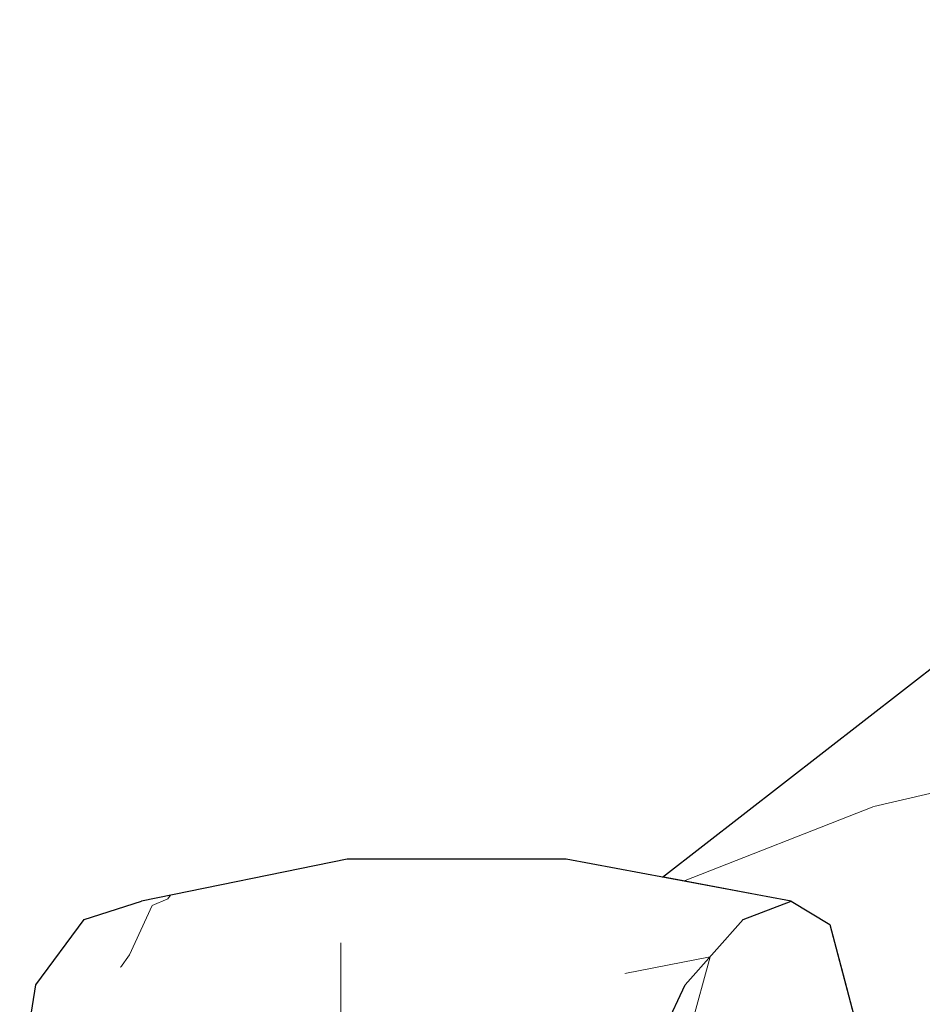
# Model space of a CAD drawing. Header units: millimetres. Extents: x -36478 to 31050, y -14811 to 11827.
# Tile 157 of 217: x -16919 to -16828, y 9026 to 9126. Entities that reach past the tile are written whole.
import ezdxf

# ---------------------------------------------------------------- set-up
doc = ezdxf.new("R2010")
doc.units = ezdxf.units.MM
doc.header["$MEASUREMENT"] = 0
doc.linetypes.add('Wipeout_Contour', pattern=[1000, 0, -1000])
doc.layers.add('Nové_Konstrukce - krov', color=7, linetype='Continuous')
doc.layers.add('Nové_Výplně - Povrchové', color=7, linetype='Continuous')

# ---------------------------------------------------------------- blocks, each defined once
blk = doc.blocks.new('*X3127')
at = {"layer": 'Nové_Výplně - Povrchové', "color": 21, "linetype": 'Continuous', "lineweight": 20, "true_color": 0xffaaaa}
for p, q in [((-16849.195, 9031.004), (-16855.552, 9007.938)), ((-16857.547, 9000.696), (-16859.052, 8995.233))]:
    blk.add_line(p, q, dxfattribs=at)
blk = doc.blocks.new('výplň_1563_1', base_point=(0, 0))
at = {"color": 254, "linetype": 'Wipeout_Contour', "lineweight": 0, "ltscale": 324870.613171}
blk.add_wipeout([(-16858.938, 9004.578), (-16859.06, 8994.65), (-16858.567, 8995.033), (-16856.667, 9005.578), (-16851.872, 9015.719), (-16848.842, 9019.125), (-16848.758, 9019.323), (-16848.549, 9019.454), (-16845.992, 9022.328), (-16841.128, 9024.192), (-16833.065, 9021.242), (-16834.298, 9023.742), (-16837.09, 9034.272), (-16840.976, 9036.64), (-16845.84, 9034.776), (-16851.719, 9028.167), (-16856.515, 9018.026)], dxfattribs=at).dxf.layer = 'Nové_Výplně - Povrchové'
at = {"layer": 'Nové_Výplně - Povrchové', "color": 21, "linetype": 'Continuous', "lineweight": 20, "true_color": 0xffaaaa}
blk.add_blockref('*X3127', (0, 0), dxfattribs=at)
blk = doc.blocks.new('*X3177')
at = {"layer": 'Nové_Výplně - Povrchové', "color": 21, "linetype": 'Continuous', "lineweight": 20, "true_color": 0xffaaaa}
for p, q in [((-16749.741, 9120.159), (-16740.343, 9123.845)), ((-16766.906, 9103.252), (-16770.554, 9103.971)), ((-16764.411, 9100.721), (-16766.906, 9103.252)), ((-16764.722, 9099.028), (-16764.411, 9100.721)), ((-16825.92, 9060.909), (-16801.336, 9070.55)), ((-16804.079, 9069.474), (-16800.245, 9071.399)), ((-16804.079, 9069.474), (-16804.079, 9068.417)), ((-16851.884, 9038.663), (-16832.622, 9046.217))]:
    blk.add_line(p, q, dxfattribs=at)
blk = doc.blocks.new('výplň_1588_1', base_point=(0, 0))
at = {"color": 254, "linetype": 'Wipeout_Contour', "lineweight": 0, "ltscale": 76367.702301}
blk.add_wipeout([(-16746.646, 9122.566), (-16854.015, 9039.057), (-16844.172, 9037.233), (-16730.159, 9125.91)], dxfattribs=at).dxf.layer = 'Nové_Výplně - Povrchové'
at = {"layer": 'Nové_Výplně - Povrchové', "color": 21, "linetype": 'Continuous', "lineweight": 20, "true_color": 0xffaaaa}
blk.add_blockref('*X3177', (0, 0), dxfattribs=at)
blk = doc.blocks.new('*X3179')
at = {"layer": 'Nové_Výplně - Povrchové', "color": 21, "linetype": 'Continuous', "lineweight": 20, "true_color": 0xffaaaa}
for p, q in [((-16765.115, 9096.119), (-16764.722, 9099.028)), ((-16768.982, 9090.365), (-16765.115, 9096.119)), ((-16775.815, 9084.356), (-16768.982, 9090.365)), ((-16778.577, 9082.428), (-16775.815, 9084.356)), ((-16781.594, 9080.515), (-16778.577, 9082.428)), ((-16784.85, 9078.628), (-16781.594, 9080.515)), ((-16788.328, 9076.777), (-16784.85, 9078.628)), ((-16792.009, 9074.97), (-16788.328, 9076.777)), ((-16801.336, 9070.55), (-16776.374, 9076.333)), ((-16795.875, 9073.218), (-16792.009, 9074.97)), ((-16799.906, 9071.53), (-16795.875, 9073.218)), ((-16800.245, 9071.399), (-16799.906, 9071.53)), ((-16804.079, 9068.417), (-16804.079, 9061.372)), ((-16804.079, 9061.372), (-16804.079, 9054.784)), ((-16832.622, 9046.217), (-16807.659, 9052))]:
    blk.add_line(p, q, dxfattribs=at)
blk = doc.blocks.new('výplň_1589_1', base_point=(0, 0))
at = {"color": 254, "linetype": 'Wipeout_Contour', "lineweight": 0, "ltscale": 114538.059729}
blk.add_wipeout([(-16844.172, 9037.233), (-16840.976, 9036.64), (-16837.09, 9034.272), (-16835.955, 9029.992), (-16712.631, 9125.91), (-16730.159, 9125.91)], dxfattribs=at).dxf.layer = 'Nové_Výplně - Povrchové'
at = {"layer": 'Nové_Výplně - Povrchové', "color": 21, "linetype": 'Continuous', "lineweight": 20, "true_color": 0xffaaaa}
blk.add_blockref('*X3179', (0, 0), dxfattribs=at)
blk = doc.blocks.new('*X3181')
at = {"layer": 'Nové_Výplně - Povrchové', "color": 21, "linetype": 'Continuous', "lineweight": 20, "true_color": 0xffaaaa}
for p, q in [((-16776.374, 9076.333), (-16751.79, 9078.082)), ((-16804.079, 9054.784), (-16804.079, 9052.254)), ((-16807.659, 9052), (-16783.076, 9053.749)), ((-16791.546, 9050.077), (-16804.079, 9052.254)), ((-16788.91, 9049.211), (-16791.546, 9050.077))]:
    blk.add_line(p, q, dxfattribs=at)
blk = doc.blocks.new('výplň_1590_1', base_point=(0, 0))
at = {"color": 254, "linetype": 'Wipeout_Contour', "lineweight": 0, "ltscale": 114460.27178}
blk.add_wipeout([(-16835.955, 9029.992), (-16834.298, 9023.742), (-16833.065, 9021.242), (-16827.492, 9019.202), (-16694.595, 9122.566), (-16712.631, 9125.91)], dxfattribs=at).dxf.layer = 'Nové_Výplně - Povrchové'
at = {"layer": 'Nové_Výplně - Povrchové', "color": 21, "linetype": 'Continuous', "lineweight": 20, "true_color": 0xffaaaa}
blk.add_blockref('*X3181', (0, 0), dxfattribs=at)
blk = doc.blocks.new('*X3241')
at = {"layer": 'Nové_Výplně - Povrchové', "color": 21, "linetype": 'Continuous', "lineweight": 20, "true_color": 0xffaaaa}
for p, q in [((-16905.674, 9036.178), (-16904.115, 9036.869)), ((-16904.115, 9036.869), (-16903.848, 9037.235))]:
    blk.add_line(p, q, dxfattribs=at)
blk = doc.blocks.new('výplň_1620_1', base_point=(0, 0))
at = {"color": 254, "linetype": 'Wipeout_Contour', "lineweight": 0, "ltscale": 76656.661803}
blk.add_wipeout([(-16885.937, 9040.867), (-16906.78, 9036.64), (-16912.589, 9034.776), (-16891.446, 9039.064)], dxfattribs=at).dxf.layer = 'Nové_Výplně - Povrchové'
at = {"layer": 'Nové_Výplně - Povrchové', "color": 21, "linetype": 'Continuous', "lineweight": 20, "true_color": 0xffaaaa}
blk.add_blockref('*X3241', (0, 0), dxfattribs=at)
blk = doc.blocks.new('*X3243')
at = {"layer": 'Nové_Výplně - Povrchové', "color": 21, "linetype": 'Continuous', "lineweight": 20, "true_color": 0xffaaaa}
for p, q in [((-16907.982, 9031.178), (-16905.674, 9036.178)), ((-16908.903, 9029.904), (-16907.982, 9031.178))]:
    blk.add_line(p, q, dxfattribs=at)
blk = doc.blocks.new('výplň_1621_1', base_point=(0, 0))
at = {"color": 254, "linetype": 'Wipeout_Contour', "lineweight": 0, "ltscale": 76667.507522}
blk.add_wipeout([(-16912.589, 9034.776), (-16917.466, 9028.167), (-16896.641, 9032.391), (-16891.446, 9039.064)], dxfattribs=at).dxf.layer = 'Nové_Výplně - Povrchové'
at = {"layer": 'Nové_Výplně - Povrchové', "color": 21, "linetype": 'Continuous', "lineweight": 20, "true_color": 0xffaaaa}
blk.add_blockref('*X3243', (0, 0), dxfattribs=at)
blk = doc.blocks.new('výplň_1622_1', base_point=(0, 0))
at = {"color": 254, "linetype": 'Wipeout_Contour', "lineweight": 0, "ltscale": 76664.223236}
blk.add_wipeout([(-16919.103, 9018.026), (-16899.279, 9022.046), (-16896.641, 9032.391), (-16917.466, 9028.167)], dxfattribs=at).dxf.layer = 'Nové_Výplně - Povrchové'
blk = doc.blocks.new('výplň_1629_1', base_point=(0, 0))
at = {"color": 254, "linetype": 'Wipeout_Contour', "lineweight": 0, "ltscale": 76584.301924}
blk.add_wipeout([(-16885.937, 9040.867), (-16891.446, 9039.064), (-16868.969, 9039.064), (-16863.778, 9040.867)], dxfattribs=at).dxf.layer = 'Nové_Výplně - Povrchové'
blk = doc.blocks.new('výplň_1630_1', base_point=(0, 0))
at = {"color": 254, "linetype": 'Wipeout_Contour', "lineweight": 0, "ltscale": 76500.456287}
blk.add_wipeout([(-16863.778, 9040.867), (-16868.969, 9039.064), (-16845.84, 9034.776), (-16840.976, 9036.64)], dxfattribs=at).dxf.layer = 'Nové_Výplně - Povrchové'
blk = doc.blocks.new('výplň_1631_1', base_point=(0, 0))
at = {"color": 254, "linetype": 'Wipeout_Contour', "lineweight": 0, "ltscale": 76595.170482}
blk.add_wipeout([(-16868.969, 9039.064), (-16891.446, 9039.064), (-16896.641, 9032.391), (-16874.501, 9032.391)], dxfattribs=at).dxf.layer = 'Nové_Výplně - Povrchové'
blk = doc.blocks.new('*X3265')
at = {"layer": 'Nové_Výplně - Povrchové', "color": 21, "linetype": 'Continuous', "lineweight": 20, "true_color": 0xffaaaa}
blk.add_line((-16886.596, 9032.391), (-16886.596, 9022.046), dxfattribs=at)
blk = doc.blocks.new('výplň_1632_1', base_point=(0, 0))
at = {"color": 254, "linetype": 'Wipeout_Contour', "lineweight": 0, "ltscale": 76594.140482}
blk.add_wipeout([(-16899.279, 9022.046), (-16878.202, 9022.046), (-16874.501, 9032.391), (-16896.641, 9032.391)], dxfattribs=at).dxf.layer = 'Nové_Výplně - Povrchové'
at = {"layer": 'Nové_Výplně - Povrchové', "color": 21, "linetype": 'Continuous', "lineweight": 20, "true_color": 0xffaaaa}
blk.add_blockref('*X3265', (0, 0), dxfattribs=at)
blk = doc.blocks.new('*X3307')
at = {"layer": 'Nové_Výplně - Povrchové', "color": 21, "linetype": 'Continuous', "lineweight": 20, "true_color": 0xffaaaa}
blk.add_line((-16857.827, 9029.3), (-16849.195, 9031.004), dxfattribs=at)
blk = doc.blocks.new('výplň_1653_1', base_point=(0, 0))
at = {"color": 254, "linetype": 'Wipeout_Contour', "lineweight": 0, "ltscale": 76511.342361}
blk.add_wipeout([(-16868.969, 9039.064), (-16874.501, 9032.391), (-16851.719, 9028.167), (-16845.84, 9034.776)], dxfattribs=at).dxf.layer = 'Nové_Výplně - Povrchové'
at = {"layer": 'Nové_Výplně - Povrchové', "color": 21, "linetype": 'Continuous', "lineweight": 20, "true_color": 0xffaaaa}
blk.add_blockref('*X3307', (0, 0), dxfattribs=at)
blk = doc.blocks.new('výplň_1654_1', base_point=(0, 0))
at = {"color": 254, "linetype": 'Wipeout_Contour', "lineweight": 0, "ltscale": 76512.925118}
blk.add_wipeout([(-16878.202, 9022.046), (-16856.515, 9018.026), (-16851.719, 9028.167), (-16874.501, 9032.391)], dxfattribs=at).dxf.layer = 'Nové_Výplně - Povrchové'

msp = doc.modelspace()

# ---------------------------------------------------------------- block references
at = {"layer": 'Nové_Výplně - Povrchové', "color": 21, "linetype": 'Continuous', "lineweight": 20, "true_color": 0xffaaaa}
for name in ['výplň_1588_1', 'výplň_1620_1', 'výplň_1563_1']:
    msp.add_blockref(name, (0, 0), dxfattribs=at)

# ---------------------------------------------------------------- next in the draw order: block references
for name in ['výplň_1589_1', 'výplň_1621_1']:
    msp.add_blockref(name, (0, 0), dxfattribs=at)

# ---------------------------------------------------------------- next in the draw order: linework, layer by layer
at = {"layer": 'Nové_Konstrukce - krov', "color": 1, "linetype": 'Continuous', "lineweight": 25}
msp.add_line((-16912.589, 9034.776), (-16906.78, 9036.64), dxfattribs=at)

# ---------------------------------------------------------------- next in the draw order: block references
at = {"layer": 'Nové_Výplně - Povrchové', "color": 21, "linetype": 'Continuous', "lineweight": 20, "true_color": 0xffaaaa}
for name in ['výplň_1590_1', 'výplň_1629_1', 'výplň_1622_1']:
    msp.add_blockref(name, (0, 0), dxfattribs=at)

# ---------------------------------------------------------------- next in the draw order: linework, layer by layer
at = {"layer": 'Nové_Konstrukce - krov', "color": 1, "linetype": 'Continuous', "lineweight": 25}
for p, q in [((-16917.466, 9028.167), (-16912.589, 9034.776)), ((-16837.09, 9034.272), (-16834.298, 9023.742)), ((-16919.103, 9018.026), (-16917.466, 9028.167))]:
    msp.add_line(p, q, dxfattribs=at)

# ---------------------------------------------------------------- next in the draw order: block references
at = {"layer": 'Nové_Výplně - Povrchové', "color": 21, "linetype": 'Continuous', "lineweight": 20, "true_color": 0xffaaaa}
msp.add_blockref('výplň_1630_1', (0, 0), dxfattribs=at)

# ---------------------------------------------------------------- next in the draw order: linework, layer by layer
at = {"layer": 'Nové_Konstrukce - krov', "color": 1, "linetype": 'Continuous', "lineweight": 25}
for p, q in [((-16863.778, 9040.867), (-16885.937, 9040.867)), ((-16840.976, 9036.64), (-16837.09, 9034.272))]:
    msp.add_line(p, q, dxfattribs=at)

# ---------------------------------------------------------------- next in the draw order: block references
at = {"layer": 'Nové_Výplně - Povrchové', "color": 21, "linetype": 'Continuous', "lineweight": 20, "true_color": 0xffaaaa}
msp.add_blockref('výplň_1631_1', (0, 0), dxfattribs=at)

# ---------------------------------------------------------------- next in the draw order: linework, layer by layer
at = {"layer": 'Nové_Konstrukce - krov', "color": 1, "linetype": 'Continuous', "lineweight": 25}
msp.add_line((-16885.937, 9040.867), (-16906.78, 9036.64), dxfattribs=at)

# ---------------------------------------------------------------- next in the draw order: block references
at = {"layer": 'Nové_Výplně - Povrchové', "color": 21, "linetype": 'Continuous', "lineweight": 20, "true_color": 0xffaaaa}
msp.add_blockref('výplň_1632_1', (0, 0), dxfattribs=at)

# ---------------------------------------------------------------- next in the draw order: block references
msp.add_blockref('výplň_1653_1', (0, 0), dxfattribs=at)

# ---------------------------------------------------------------- next in the draw order: linework, layer by layer
at = {"layer": 'Nové_Konstrukce - krov', "color": 1, "linetype": 'Continuous', "lineweight": 25}
for p, q in [((-16854.015, 9039.057), (-16746.646, 9122.566)), ((-16840.976, 9036.64), (-16863.778, 9040.867)), ((-16845.84, 9034.776), (-16840.976, 9036.64))]:
    msp.add_line(p, q, dxfattribs=at)

# ---------------------------------------------------------------- next in the draw order: block references
at = {"layer": 'Nové_Výplně - Povrchové', "color": 21, "linetype": 'Continuous', "lineweight": 20, "true_color": 0xffaaaa}
msp.add_blockref('výplň_1654_1', (0, 0), dxfattribs=at)

# ---------------------------------------------------------------- next in the draw order: linework, layer by layer
at = {"layer": 'Nové_Konstrukce - krov', "color": 1, "linetype": 'Continuous', "lineweight": 25}
for p, q in [((-16851.719, 9028.167), (-16845.84, 9034.776)), ((-16856.515, 9018.026), (-16851.719, 9028.167))]:
    msp.add_line(p, q, dxfattribs=at)

doc.saveas('drawing.dxf')
